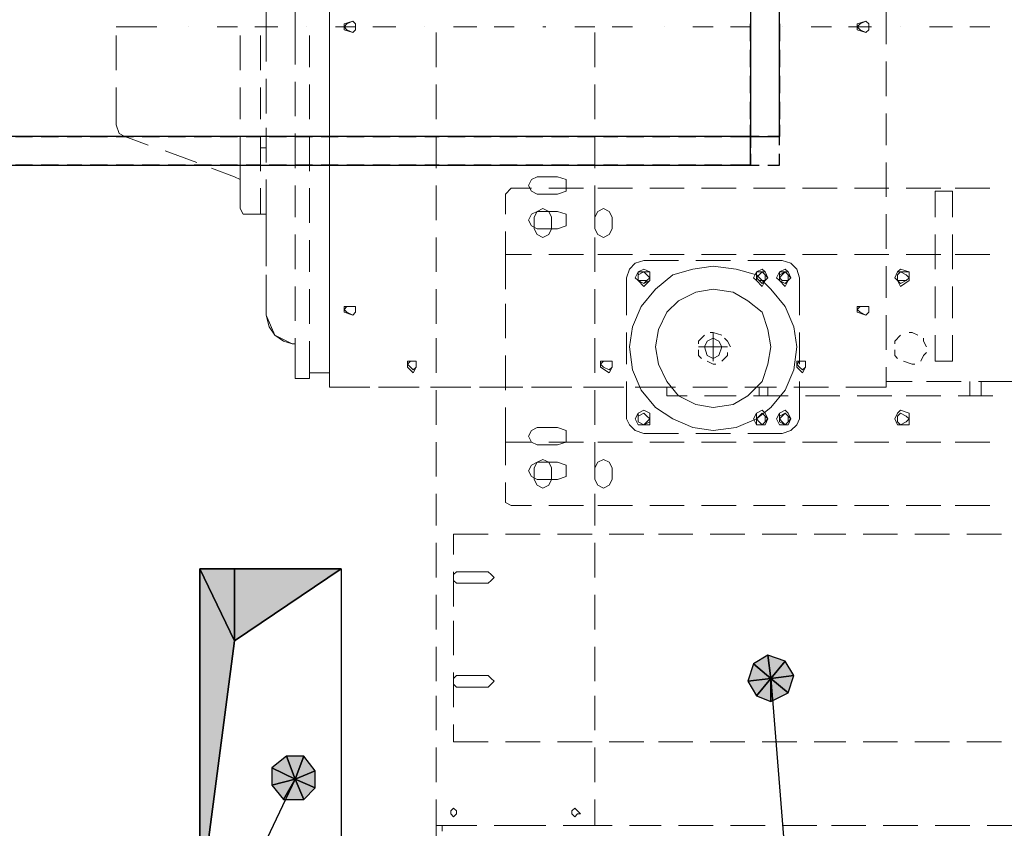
# Model space of a CAD drawing. Header units: millimetres. Extents: x 0 to 1151, y 0 to 297.
# Tile 26 of 93: x 310 to 324, y 127 to 139. Entities that reach past the tile are written whole.
import ezdxf

# ---------------------------------------------------------------- set-up
doc = ezdxf.new("R2010")
doc.units = ezdxf.units.MM
doc.header["$MEASUREMENT"] = 0
doc.layers.get('0').update_dxf_attribs({"linetype": 'CONTINUOUS'})

msp = doc.modelspace()

# ---------------------------------------------------------------- hatches: boundary and pattern name
at = {"true_color": 0x000007}
for points in [[(312.378, 125.755), (312.378, 130.708), (312.886, 129.649)], [(312.886, 129.649), (312.378, 130.708), (312.886, 130.708)], [(312.886, 129.649), (312.886, 130.708), (314.452, 130.708)], [(320.717, 129.438), (320.506, 129.311), (320.76, 129.099)], [(320.971, 129.353), (320.717, 129.438), (320.76, 129.099)], [(320.506, 129.311), (320.421, 129.057), (320.76, 129.099)], [(321.098, 129.141), (320.971, 129.353), (320.76, 129.099)], [(321.014, 128.887), (321.098, 129.141), (320.76, 129.099)], [(320.421, 129.057), (320.548, 128.845), (320.76, 129.099)], [(320.548, 128.845), (320.76, 128.76), (320.76, 129.099)], [(320.76, 128.76), (321.014, 128.887), (320.76, 129.099)], [(313.648, 127.956), (313.436, 127.787), (313.775, 127.617)], [(313.902, 127.956), (313.648, 127.956), (313.775, 127.617)], [(314.071, 127.744), (313.902, 127.956), (313.775, 127.617)], [(313.436, 127.787), (313.436, 127.533), (313.775, 127.617)], [(314.071, 127.49), (314.071, 127.744), (313.775, 127.617)], [(313.436, 127.533), (313.605, 127.321), (313.775, 127.617)], [(313.605, 127.321), (313.902, 127.321), (313.775, 127.617)], [(313.902, 127.321), (314.071, 127.49), (313.775, 127.617)]]:
    msp.add_hatch(color=7, dxfattribs=at).paths.add_polyline_path(points)

# ---------------------------------------------------------------- linework, layer by layer
at = {"color": 7, "linetype": 'Continuous', "lineweight": 20, "true_color": 0x000007}
for p, q in [((313.775, 138.709), (313.775, 139.259)), ((313.351, 138.666), (313.351, 139.174)), ((314.283, 138.92), (314.283, 138.412)), ((322.453, 138.412), (322.453, 138.92)), ((311.15, 138.666), (311.743, 138.666)), ((312.208, 138.666), (312.208, 138.666)), ((312.632, 138.666), (312.928, 138.666)), ((313.182, 138.666), (313.521, 138.666)), ((313.351, 138.666), (313.351, 138.158)), ((313.775, 138.116), (313.775, 138.709)), ((313.944, 138.666), (313.944, 138.666)), ((314.367, 138.666), (314.664, 138.666)), ((314.918, 138.666), (315.256, 138.666)), ((315.68, 138.666), (315.68, 138.666)), ((316.103, 138.666), (316.442, 138.666)), ((316.696, 138.666), (316.992, 138.666)), ((317.415, 138.666), (317.458, 138.666)), ((317.881, 138.666), (318.177, 138.666)), ((318.431, 138.666), (318.728, 138.666)), ((319.193, 138.666), (319.193, 138.666)), ((319.617, 138.666), (319.913, 138.666)), ((320.167, 138.666), (320.463, 138.666)), ((320.929, 138.666), (320.929, 138.666)), ((321.352, 138.666), (321.649, 138.666)), ((321.903, 138.666), (322.241, 138.666)), ((322.665, 138.666), (322.665, 138.666)), ((323.088, 138.666), (323.427, 138.666)), ((323.681, 138.666), (323.977, 138.666)), ((311.15, 138.031), (311.15, 138.539)), ((311.15, 138.539), (311.15, 138.031)), ((312.97, 138.539), (312.97, 138.031)), ((313.267, 138.539), (313.267, 138.031)), ((313.986, 138.539), (313.986, 138.074)), ((314.283, 138.031), (314.283, 138.539)), ((315.849, 138.074), (315.849, 138.582)), ((318.177, 138.074), (318.177, 138.582)), ((314.283, 138.158), (314.283, 137.65)), ((322.453, 137.65), (322.453, 138.158)), ((311.15, 137.777), (311.15, 137.227)), ((312.97, 137.777), (312.97, 137.312)), ((313.267, 137.777), (313.267, 137.312)), ((313.351, 137.904), (313.351, 137.396)), ((313.775, 137.354), (313.775, 137.862)), ((313.986, 137.82), (313.986, 137.312)), ((314.283, 137.312), (314.283, 137.777)), ((315.849, 137.312), (315.849, 137.82)), ((318.177, 137.312), (318.177, 137.82)), ((314.283, 137.396), (314.283, 136.931)), ((322.453, 136.931), (322.453, 137.396)), ((311.277, 137.058), (311.616, 136.931)), ((312.97, 137.058), (312.97, 136.423)), ((313.267, 137.058), (313.267, 136.55)), ((313.351, 137.185), (313.351, 136.677)), ((313.775, 136.592), (313.775, 137.1)), ((313.986, 137.058), (313.986, 136.55)), ((314.283, 136.55), (314.283, 137.058)), ((315.849, 136.592), (315.849, 137.058)), ((318.177, 136.592), (318.177, 137.058)), ((312.335, 136.677), (311.87, 136.846)), ((311.87, 136.846), (312.335, 136.677)), ((313.351, 136.888), (313.267, 136.888)), ((314.283, 136.677), (314.283, 136.169)), ((322.453, 136.169), (322.453, 136.677)), ((312.547, 136.592), (312.886, 136.465)), ((312.97, 136.338), (312.97, 135.999)), ((313.351, 136.423), (313.351, 135.915)), ((313.775, 135.872), (313.775, 136.338)), ((315.849, 135.83), (315.849, 136.338)), ((318.177, 135.83), (318.177, 136.338)), ((313.267, 136.296), (313.267, 135.915)), ((313.986, 136.296), (313.986, 135.788)), ((314.283, 135.788), (314.283, 136.296)), ((316.865, 136.211), (316.95, 136.296)), ((316.865, 135.915), (316.865, 136.211)), ((317.246, 136.296), (316.95, 136.296)), ((318.008, 136.296), (317.5, 136.296)), ((318.728, 136.296), (318.22, 136.296)), ((319.49, 136.296), (318.982, 136.296)), ((320.252, 136.296), (319.744, 136.296)), ((320.971, 136.296), (320.506, 136.296)), ((321.733, 136.296), (321.225, 136.296)), ((322.495, 136.296), (321.987, 136.296)), ((323.257, 136.296), (322.749, 136.296)), ((323.977, 136.296), (323.469, 136.296)), ((313.055, 135.915), (313.351, 135.915)), ((314.283, 135.915), (314.283, 135.407)), ((322.453, 135.407), (322.453, 135.915)), ((313.351, 135.661), (313.351, 135.153)), ((313.775, 135.11), (313.775, 135.618)), ((316.865, 135.407), (316.865, 135.661)), ((323.173, 135.11), (323.173, 135.618)), ((323.427, 135.618), (323.427, 135.11)), ((313.986, 135.534), (313.986, 135.068)), ((314.283, 135.026), (314.283, 135.534)), ((315.849, 135.068), (315.849, 135.576)), ((318.177, 135.068), (318.177, 135.576)), ((316.865, 135.322), (316.865, 135.407)), ((318.008, 135.322), (317.5, 135.322)), ((318.728, 135.322), (318.22, 135.322)), ((319.49, 135.322), (318.982, 135.322)), ((320.252, 135.322), (319.744, 135.322)), ((320.971, 135.322), (320.506, 135.322)), ((321.733, 135.322), (321.225, 135.322)), ((322.495, 135.322), (321.987, 135.322)), ((323.257, 135.322), (322.749, 135.322)), ((323.977, 135.322), (323.469, 135.322)), ((319.659, 135.237), (320.167, 135.237)), ((320.421, 135.237), (320.929, 135.237)), ((314.283, 135.153), (314.283, 134.687)), ((316.865, 134.814), (316.865, 135.153)), ((322.453, 134.687), (322.453, 135.153)), ((313.351, 134.899), (313.351, 134.433)), ((313.775, 134.348), (313.775, 134.856)), ((313.986, 134.814), (313.986, 134.306)), ((314.283, 134.306), (314.283, 134.772)), ((315.849, 134.306), (315.849, 134.814)), ((318.177, 134.306), (318.177, 134.814)), ((323.173, 134.391), (323.173, 134.856)), ((323.427, 134.856), (323.427, 134.391)), ((316.865, 134.094), (316.865, 134.602)), ((314.283, 134.433), (314.283, 133.925)), ((322.453, 133.925), (322.453, 134.433)), ((318.643, 133.713), (318.643, 134.179)), ((319.913, 133.756), (319.913, 134.179)), ((321.183, 134.179), (321.183, 133.713)), ((314.283, 133.459), (314.283, 134.052)), ((315.849, 133.586), (315.849, 134.094)), ((318.177, 133.586), (318.177, 134.094)), ((323.427, 134.137), (323.427, 133.756)), ((313.732, 134.01), (313.775, 134.01)), ((320.125, 133.967), (319.701, 133.967)), ((316.865, 133.332), (316.865, 133.84)), ((314.283, 133.671), (314.283, 133.375)), ((314.283, 133.459), (314.283, 133.459)), ((322.834, 133.459), (322.453, 133.459)), ((323.554, 133.459), (323.046, 133.459)), ((323.681, 133.248), (323.681, 133.459)), ((324.316, 133.459), (323.808, 133.459)), ((323.85, 133.248), (323.85, 133.459)), ((314.283, 133.375), (314.875, 133.375)), ((315.51, 133.375), (315.002, 133.375)), ((315.129, 133.375), (315.595, 133.375)), ((316.23, 133.375), (315.764, 133.375)), ((315.849, 133.375), (316.357, 133.375)), ((315.849, 132.824), (315.849, 133.332)), ((316.992, 133.375), (316.484, 133.375)), ((316.611, 133.375), (317.119, 133.375)), ((317.754, 133.375), (317.246, 133.375)), ((317.373, 133.375), (317.839, 133.375)), ((318.516, 133.375), (318.008, 133.375)), ((318.093, 133.375), (318.601, 133.375)), ((318.177, 132.824), (318.177, 133.332)), ((318.855, 133.375), (319.363, 133.375)), ((319.617, 133.375), (320.125, 133.375)), ((320.379, 133.375), (320.844, 133.375)), ((320.59, 133.248), (320.59, 133.375)), ((320.717, 133.248), (320.717, 133.375)), ((321.098, 133.375), (321.606, 133.375)), ((320.252, 133.248), (319.786, 133.248)), ((320.252, 133.248), (319.786, 133.248)), ((321.014, 133.248), (320.506, 133.248)), ((321.014, 133.248), (320.506, 133.248)), ((321.776, 133.248), (321.268, 133.248)), ((321.776, 133.248), (321.268, 133.248)), ((322.538, 133.248), (322.03, 133.248)), ((322.538, 133.248), (322.03, 133.248)), ((323.257, 133.248), (322.749, 133.248)), ((323.257, 133.248), (322.749, 133.248)), ((324.019, 133.248), (323.511, 133.248)), ((324.019, 133.248), (323.511, 133.248)), ((316.865, 132.74), (316.865, 133.078)), ((316.865, 132.74), (316.865, 132.57)), ((315.849, 132.062), (315.849, 132.57)), ((316.865, 132.57), (316.865, 132.486)), ((316.865, 132.57), (317.246, 132.57)), ((317.5, 132.57), (318.008, 132.57)), ((318.177, 132.062), (318.177, 132.57)), ((318.22, 132.57), (318.728, 132.57)), ((318.982, 132.57), (319.49, 132.57)), ((320.167, 132.697), (319.659, 132.697)), ((319.744, 132.57), (320.252, 132.57)), ((320.506, 132.57), (320.971, 132.57)), ((321.225, 132.57), (321.733, 132.57)), ((321.987, 132.57), (322.495, 132.57)), ((322.749, 132.57), (323.257, 132.57)), ((323.469, 132.57), (323.977, 132.57)), ((316.865, 132.486), (316.865, 132.232)), ((316.865, 131.978), (316.865, 131.681)), ((315.849, 131.343), (315.849, 131.808)), ((318.177, 131.343), (318.177, 131.808)), ((316.95, 131.639), (316.865, 131.681)), ((316.95, 131.639), (317.246, 131.639)), ((317.5, 131.639), (318.008, 131.639)), ((318.22, 131.639), (318.728, 131.639)), ((318.982, 131.639), (319.49, 131.639)), ((319.744, 131.639), (320.252, 131.639)), ((320.506, 131.639), (320.971, 131.639)), ((321.225, 131.639), (321.733, 131.639)), ((321.987, 131.639), (322.495, 131.639)), ((322.749, 131.639), (323.257, 131.639)), ((323.469, 131.639), (323.977, 131.639)), ((316.103, 131.216), (316.611, 131.216)), ((316.103, 130.919), (316.103, 131.216)), ((316.865, 131.216), (317.373, 131.216)), ((317.627, 131.216), (318.135, 131.216)), ((318.389, 131.216), (318.897, 131.216)), ((319.109, 131.216), (319.617, 131.216)), ((319.871, 131.216), (320.379, 131.216)), ((320.633, 131.216), (321.141, 131.216)), ((321.395, 131.216), (321.86, 131.216)), ((322.114, 131.216), (322.622, 131.216)), ((322.876, 131.216), (323.384, 131.216)), ((323.638, 131.216), (324.146, 131.216)), ((315.849, 130.581), (315.849, 131.089)), ((318.177, 130.581), (318.177, 131.089)), ((316.103, 130.157), (316.103, 130.665)), ((315.849, 129.819), (315.849, 130.327)), ((318.177, 129.819), (318.177, 130.327)), ((316.103, 129.438), (316.103, 129.946)), ((315.849, 129.057), (315.849, 129.565)), ((318.177, 129.057), (318.177, 129.565)), ((316.103, 128.676), (316.103, 129.184)), ((315.849, 128.337), (315.849, 128.845)), ((318.177, 128.337), (318.177, 128.845)), ((317.373, 128.168), (316.865, 128.168)), ((318.135, 128.168), (317.627, 128.168)), ((318.897, 128.168), (318.389, 128.168)), ((319.617, 128.168), (319.109, 128.168)), ((320.379, 128.168), (319.871, 128.168)), ((321.141, 128.168), (320.633, 128.168)), ((321.86, 128.168), (321.395, 128.168)), ((322.622, 128.168), (322.114, 128.168)), ((323.384, 128.168), (322.876, 128.168)), ((324.146, 128.168), (323.638, 128.168)), ((315.849, 127.575), (315.849, 128.083)), ((318.177, 127.575), (318.177, 128.083)), ((318.177, 126.94), (318.177, 127.321)), ((315.849, 126.94), (315.849, 126.94)), ((315.849, 126.94), (315.849, 126.474)), ((315.934, 126.94), (315.849, 126.94)), ((315.934, 126.94), (315.934, 126.855)), ((315.976, 126.94), (316.442, 126.94)), ((316.696, 126.94), (317.161, 126.94)), ((317.161, 126.94), (317.458, 126.94)), ((317.712, 126.94), (318.008, 126.94)), ((318.135, 126.94), (318.008, 126.94)), ((318.431, 126.94), (318.135, 126.94)), ((319.151, 126.94), (318.685, 126.94)), ((319.913, 126.94), (319.405, 126.94)), ((320.675, 126.94), (320.167, 126.94)), ((321.437, 126.94), (320.929, 126.94)), ((322.157, 126.94), (321.649, 126.94)), ((322.919, 126.94), (322.411, 126.94)), ((323.681, 126.94), (323.173, 126.94)), ((324.4, 126.94), (323.935, 126.94))]:
    msp.add_line(p, q, dxfattribs=at)
at = {"color": 7, "linetype": 'Continuous', "lineweight": 25, "true_color": 0x000007}
for p, q in [((320.463, 138.455), (320.463, 138.709)), ((320.463, 138.666), (320.463, 138.412)), ((320.887, 138.709), (320.887, 138.455)), ((320.887, 138.412), (320.887, 138.666)), ((320.463, 138.074), (320.463, 138.328)), ((320.463, 138.285), (320.463, 138.031)), ((320.887, 138.328), (320.887, 138.074)), ((320.887, 138.031), (320.887, 138.285)), ((320.463, 137.693), (320.463, 137.947)), ((320.887, 137.947), (320.887, 137.693)), ((320.463, 137.904), (320.463, 137.693)), ((320.887, 137.693), (320.887, 137.904)), ((320.463, 137.566), (320.463, 137.312)), ((320.463, 137.312), (320.463, 137.566)), ((320.887, 137.312), (320.887, 137.566)), ((320.887, 137.566), (320.887, 137.312)), ((320.463, 137.058), (320.463, 137.227)), ((309.668, 137.058), (309.922, 137.058)), ((309.922, 137.058), (309.668, 137.058)), ((310.049, 137.058), (310.303, 137.058)), ((310.303, 137.058), (310.049, 137.058)), ((310.43, 137.058), (310.642, 137.058)), ((310.642, 137.058), (310.43, 137.058)), ((310.769, 137.058), (311.023, 137.058)), ((311.023, 137.058), (310.769, 137.058)), ((311.15, 137.058), (311.404, 137.058)), ((311.404, 137.058), (311.15, 137.058)), ((311.531, 137.058), (311.785, 137.058)), ((311.785, 137.058), (311.531, 137.058)), ((311.912, 137.058), (312.166, 137.058)), ((312.166, 137.058), (311.912, 137.058)), ((312.293, 137.058), (312.547, 137.058)), ((312.547, 137.058), (312.293, 137.058)), ((312.674, 137.058), (312.928, 137.058)), ((312.928, 137.058), (312.674, 137.058)), ((313.055, 137.058), (313.267, 137.058)), ((313.267, 137.058), (313.055, 137.058)), ((313.394, 137.058), (313.648, 137.058)), ((313.648, 137.058), (313.394, 137.058)), ((313.775, 137.058), (314.029, 137.058)), ((314.029, 137.058), (313.775, 137.058)), ((314.156, 137.058), (314.41, 137.058)), ((314.41, 137.058), (314.156, 137.058)), ((314.537, 137.058), (314.791, 137.058)), ((314.791, 137.058), (314.537, 137.058)), ((314.918, 137.058), (315.172, 137.058)), ((315.172, 137.058), (314.918, 137.058)), ((315.299, 137.058), (315.553, 137.058)), ((315.553, 137.058), (315.299, 137.058)), ((315.68, 137.058), (315.891, 137.058)), ((315.891, 137.058), (315.68, 137.058)), ((316.018, 137.058), (316.272, 137.058)), ((316.272, 137.058), (316.018, 137.058)), ((316.399, 137.058), (316.653, 137.058)), ((316.653, 137.058), (316.399, 137.058)), ((316.78, 137.058), (317.034, 137.058)), ((317.034, 137.058), (316.78, 137.058)), ((317.161, 137.058), (317.415, 137.058)), ((317.415, 137.058), (317.161, 137.058)), ((317.542, 137.058), (317.796, 137.058)), ((317.796, 137.058), (317.542, 137.058)), ((317.923, 137.058), (318.177, 137.058)), ((318.177, 137.058), (317.923, 137.058)), ((318.304, 137.058), (318.516, 137.058)), ((318.516, 137.058), (318.304, 137.058)), ((318.643, 137.058), (318.897, 137.058)), ((318.897, 137.058), (318.643, 137.058)), ((319.024, 137.058), (319.278, 137.058)), ((319.278, 137.058), (319.024, 137.058)), ((319.405, 137.058), (319.659, 137.058)), ((319.659, 137.058), (319.405, 137.058)), ((319.786, 137.058), (320.04, 137.058)), ((320.04, 137.058), (319.786, 137.058)), ((320.463, 137.058), (320.167, 137.058)), ((320.463, 137.185), (320.463, 136.931)), ((320.463, 136.888), (320.463, 137.058)), ((320.59, 137.058), (320.463, 137.058)), ((320.887, 136.931), (320.887, 137.185)), ((320.887, 136.634), (320.887, 136.804)), ((309.922, 136.634), (309.668, 136.634)), ((309.668, 136.634), (309.922, 136.634)), ((310.303, 136.634), (310.049, 136.634)), ((310.049, 136.634), (310.303, 136.634)), ((310.642, 136.634), (310.43, 136.634)), ((310.43, 136.634), (310.642, 136.634)), ((311.023, 136.634), (310.769, 136.634)), ((310.769, 136.634), (311.023, 136.634)), ((311.404, 136.634), (311.15, 136.634)), ((311.15, 136.634), (311.404, 136.634)), ((311.785, 136.634), (311.531, 136.634)), ((311.531, 136.634), (311.785, 136.634)), ((312.166, 136.634), (311.912, 136.634)), ((311.912, 136.634), (312.166, 136.634)), ((312.547, 136.634), (312.293, 136.634)), ((312.293, 136.634), (312.547, 136.634)), ((312.928, 136.634), (312.674, 136.634)), ((312.674, 136.634), (312.928, 136.634)), ((313.267, 136.634), (313.055, 136.634)), ((313.055, 136.634), (313.267, 136.634)), ((313.648, 136.634), (313.394, 136.634)), ((313.394, 136.634), (313.648, 136.634)), ((314.029, 136.634), (313.775, 136.634)), ((313.775, 136.634), (314.029, 136.634)), ((314.41, 136.634), (314.156, 136.634)), ((314.156, 136.634), (314.41, 136.634)), ((314.791, 136.634), (314.537, 136.634)), ((314.537, 136.634), (314.791, 136.634)), ((315.172, 136.634), (314.918, 136.634)), ((314.918, 136.634), (315.172, 136.634)), ((315.553, 136.634), (315.299, 136.634)), ((315.299, 136.634), (315.553, 136.634)), ((315.891, 136.634), (315.68, 136.634)), ((315.68, 136.634), (315.891, 136.634)), ((316.272, 136.634), (316.018, 136.634)), ((316.018, 136.634), (316.272, 136.634)), ((316.653, 136.634), (316.399, 136.634)), ((316.399, 136.634), (316.653, 136.634)), ((317.034, 136.634), (316.78, 136.634)), ((316.78, 136.634), (317.034, 136.634)), ((317.415, 136.634), (317.161, 136.634)), ((317.161, 136.634), (317.415, 136.634)), ((317.796, 136.634), (317.542, 136.634)), ((317.542, 136.634), (317.796, 136.634)), ((318.177, 136.634), (317.923, 136.634)), ((317.923, 136.634), (318.177, 136.634)), ((318.516, 136.634), (318.304, 136.634)), ((318.304, 136.634), (318.516, 136.634)), ((318.897, 136.634), (318.643, 136.634)), ((318.643, 136.634), (318.897, 136.634)), ((319.278, 136.634), (319.024, 136.634)), ((319.024, 136.634), (319.278, 136.634)), ((319.659, 136.634), (319.405, 136.634)), ((319.405, 136.634), (319.659, 136.634)), ((320.04, 136.634), (319.786, 136.634)), ((319.786, 136.634), (320.04, 136.634)), ((320.463, 136.634), (320.167, 136.634)), ((320.463, 136.761), (320.463, 136.634)), ((320.717, 136.634), (320.887, 136.634))]:
    msp.add_line(p, q, dxfattribs=at)
at = {"color": 7, "linetype": 'Continuous', "lineweight": -2, "true_color": 0xffffff}
for points in [[(320.463, 137.058), (320.887, 137.058), (320.887, 146.837), (320.463, 146.837)], [(320.463, 137.058), (264.245, 137.058), (264.245, 136.634), (320.463, 136.634)]]:
    msp.add_lwpolyline(points, close=True, dxfattribs=at)
at = {"color": 7, "linetype": 'Continuous', "lineweight": 20, "true_color": 0x000007}
for points in [[(314.664, 138.666), (314.664, 138.709), (314.621, 138.751), (314.537, 138.709), (314.494, 138.666), (314.537, 138.624), (314.621, 138.582), (314.664, 138.624)], [(314.664, 138.624), (314.621, 138.582), (314.494, 138.624), (314.494, 138.709), (314.621, 138.751), (314.664, 138.709)], [(322.199, 138.666), (322.199, 138.709), (322.157, 138.751), (322.072, 138.709), (322.03, 138.666), (322.072, 138.624), (322.157, 138.582), (322.199, 138.624)], [(322.03, 138.624), (322.157, 138.582), (322.199, 138.624), (322.199, 138.709), (322.157, 138.751), (322.03, 138.709)], [(322.199, 138.666), (322.199, 138.709), (322.157, 138.751), (322.072, 138.709), (322.03, 138.666), (322.072, 138.624), (322.157, 138.582), (322.199, 138.624)], [(322.199, 138.624), (322.157, 138.582), (322.03, 138.624), (322.03, 138.709), (322.157, 138.751), (322.199, 138.709)], [(317.331, 136.465), (317.246, 136.423), (317.204, 136.338), (317.246, 136.253), (317.331, 136.211), (317.627, 136.211), (317.754, 136.253), (317.754, 136.338), (317.754, 136.423), (317.627, 136.465)], [(317.331, 135.957), (317.246, 135.915), (317.204, 135.83), (317.246, 135.745), (317.331, 135.703), (317.627, 135.703), (317.754, 135.745), (317.754, 135.83), (317.754, 135.915), (317.627, 135.957)], [(317.542, 135.872), (317.5, 135.957), (317.415, 135.999), (317.331, 135.957), (317.288, 135.872), (317.288, 135.703), (317.331, 135.618), (317.415, 135.576), (317.5, 135.618), (317.542, 135.703)], [(318.431, 135.872), (318.389, 135.957), (318.304, 135.999), (318.22, 135.957), (318.177, 135.872), (318.177, 135.703), (318.22, 135.618), (318.304, 135.576), (318.389, 135.618), (318.431, 135.703)], [(321.141, 133.967), (321.098, 133.629), (320.971, 133.332), (320.76, 133.078), (320.548, 132.909), (320.252, 132.782), (319.913, 132.74), (319.617, 132.782), (319.32, 132.909), (319.066, 133.078), (318.855, 133.332), (318.728, 133.629), (318.685, 133.967), (318.728, 134.264), (318.855, 134.56), (319.066, 134.814), (319.32, 135.026), (319.617, 135.11), (319.913, 135.153), (320.252, 135.11), (320.548, 135.026), (320.76, 134.814), (320.971, 134.56), (321.098, 134.264)], [(318.77, 134.983), (318.812, 134.941), (318.897, 134.856), (318.982, 134.941), (318.982, 134.983), (318.982, 135.068), (318.897, 135.11), (318.812, 135.068)], [(318.77, 134.983), (318.812, 134.941), (318.897, 134.856), (318.982, 134.941), (318.982, 134.983), (318.982, 135.068), (318.897, 135.068), (318.812, 135.068)], [(318.982, 134.983), (318.982, 134.941), (318.897, 134.899), (318.812, 134.941), (318.812, 134.983), (318.812, 135.068), (318.897, 135.068), (318.982, 135.068)], [(318.812, 134.983), (318.812, 134.941), (318.897, 134.941), (318.939, 134.941), (318.982, 134.983), (318.939, 135.026), (318.897, 135.068), (318.812, 135.026), (318.812, 134.983), (318.812, 134.941), (318.897, 134.899), (318.939, 134.941), (318.982, 134.983), (318.939, 135.026), (318.897, 135.068), (318.812, 135.026)], [(320.506, 134.983), (320.548, 134.941), (320.633, 134.856), (320.675, 134.941), (320.717, 134.983), (320.675, 135.068), (320.633, 135.11), (320.548, 135.068)], [(320.548, 134.983), (320.548, 134.941), (320.633, 134.856), (320.675, 134.941), (320.717, 134.983), (320.675, 135.068), (320.633, 135.068), (320.548, 135.068), (320.548, 134.983), (320.59, 134.941), (320.633, 134.941), (320.675, 134.941), (320.675, 134.983), (320.675, 135.026), (320.633, 135.068), (320.59, 135.026), (320.548, 134.983), (320.59, 134.941), (320.633, 134.899), (320.675, 134.941), (320.717, 134.983), (320.675, 135.026), (320.633, 135.068), (320.59, 135.026)], [(320.844, 134.983), (320.887, 134.941), (320.971, 134.856), (321.014, 134.941), (321.056, 134.983), (321.014, 135.068), (320.971, 135.11), (320.887, 135.068)], [(320.844, 134.983), (320.887, 134.941), (320.971, 134.856), (321.014, 134.941), (321.056, 134.983), (321.014, 135.068), (320.971, 135.068), (320.887, 135.068)], [(321.056, 134.983), (321.014, 134.941), (320.971, 134.899), (320.887, 134.941), (320.887, 134.983), (320.887, 135.068), (320.971, 135.068), (321.014, 135.068)], [(320.887, 134.983), (320.929, 134.941), (320.971, 134.941), (321.014, 134.941), (321.014, 134.983), (321.014, 135.026), (320.971, 135.068), (320.929, 135.026), (320.887, 134.983), (320.887, 134.941), (320.971, 134.899), (321.014, 134.941), (321.056, 134.983), (321.014, 135.026), (320.971, 135.068), (320.887, 135.026)], [(322.58, 134.983), (322.622, 134.941), (322.665, 134.856), (322.792, 134.941), (322.792, 134.983), (322.792, 135.068), (322.665, 135.11), (322.622, 135.068)], [(322.58, 134.983), (322.622, 134.941), (322.665, 134.856), (322.792, 134.941), (322.792, 134.983), (322.792, 135.068), (322.665, 135.068), (322.622, 135.068)], [(322.622, 134.983), (322.622, 134.941), (322.665, 134.941), (322.749, 134.941), (322.792, 134.983), (322.749, 135.026), (322.665, 135.068), (322.622, 135.026), (322.622, 134.983), (322.622, 134.941), (322.665, 134.899), (322.749, 134.941), (322.792, 134.983), (322.749, 135.026), (322.665, 135.068), (322.622, 135.026)], [(320.76, 133.967), (320.717, 133.713), (320.633, 133.459), (320.421, 133.248), (320.209, 133.121), (319.913, 133.078), (319.659, 133.121), (319.405, 133.248), (319.236, 133.459), (319.109, 133.713), (319.066, 133.967), (319.109, 134.221), (319.236, 134.475), (319.405, 134.645), (319.659, 134.772), (319.913, 134.814), (320.209, 134.772), (320.421, 134.645), (320.633, 134.475), (320.717, 134.221)], [(314.664, 134.518), (314.664, 134.56), (314.621, 134.56), (314.537, 134.56), (314.494, 134.518), (314.537, 134.475), (314.621, 134.433), (314.664, 134.475)], [(314.664, 134.475), (314.621, 134.433), (314.494, 134.475), (314.494, 134.56), (314.621, 134.56), (314.664, 134.56)], [(322.199, 134.518), (322.199, 134.56), (322.157, 134.56), (322.072, 134.56), (322.03, 134.518), (322.072, 134.475), (322.157, 134.433), (322.199, 134.475)], [(322.03, 134.475), (322.157, 134.433), (322.199, 134.475), (322.199, 134.56), (322.157, 134.56), (322.03, 134.56)], [(322.199, 134.518), (322.199, 134.56), (322.157, 134.56), (322.072, 134.56), (322.03, 134.518), (322.072, 134.475), (322.157, 134.433), (322.199, 134.475)], [(322.199, 134.475), (322.157, 134.433), (322.03, 134.475), (322.03, 134.56), (322.157, 134.56), (322.199, 134.56)], [(320.04, 133.967), (319.998, 133.84), (319.913, 133.798), (319.828, 133.84), (319.786, 133.967), (319.828, 134.052), (319.913, 134.094), (319.998, 134.052)], [(315.553, 133.713), (315.553, 133.756), (315.51, 133.756), (315.468, 133.756), (315.426, 133.713), (315.468, 133.671), (315.51, 133.629), (315.553, 133.671)], [(315.553, 133.671), (315.51, 133.586), (315.426, 133.671), (315.426, 133.756), (315.51, 133.756), (315.553, 133.756)], [(318.431, 133.713), (318.431, 133.756), (318.389, 133.756), (318.304, 133.756), (318.262, 133.713), (318.304, 133.671), (318.389, 133.629), (318.431, 133.671)], [(318.431, 133.671), (318.389, 133.586), (318.262, 133.671), (318.262, 133.756), (318.389, 133.756), (318.431, 133.756)], [(321.268, 133.713), (321.268, 133.756), (321.225, 133.756), (321.183, 133.756), (321.141, 133.713), (321.183, 133.671), (321.225, 133.629), (321.268, 133.671)], [(321.268, 133.671), (321.225, 133.586), (321.141, 133.671), (321.141, 133.756), (321.225, 133.756), (321.268, 133.756)], [(318.77, 132.909), (318.812, 132.824), (318.897, 132.824), (318.982, 132.824), (318.982, 132.909), (318.982, 132.994), (318.897, 133.036), (318.812, 132.994)], [(318.77, 132.909), (318.812, 132.824), (318.897, 132.824), (318.982, 132.824), (318.982, 132.909), (318.982, 132.994), (318.897, 133.036), (318.812, 132.994)], [(318.982, 132.909), (318.982, 132.867), (318.897, 132.824), (318.812, 132.867), (318.812, 132.909), (318.812, 132.994), (318.897, 133.036), (318.982, 132.994)], [(320.506, 132.909), (320.548, 132.824), (320.633, 132.824), (320.675, 132.824), (320.717, 132.909), (320.675, 132.994), (320.633, 133.036), (320.548, 132.994)], [(320.548, 132.909), (320.548, 132.824), (320.633, 132.824), (320.675, 132.824), (320.717, 132.909), (320.675, 132.994), (320.633, 133.036), (320.548, 132.994), (320.548, 132.909), (320.59, 132.867), (320.633, 132.824), (320.675, 132.867), (320.675, 132.909), (320.675, 132.951), (320.633, 132.994), (320.59, 132.951), (320.548, 132.909), (320.59, 132.867), (320.633, 132.824), (320.675, 132.867), (320.717, 132.909), (320.675, 132.951), (320.633, 132.994), (320.59, 132.951)], [(320.844, 132.909), (320.887, 132.824), (320.971, 132.824), (321.014, 132.824), (321.056, 132.909), (321.014, 132.994), (320.971, 133.036), (320.887, 132.994)], [(320.844, 132.909), (320.887, 132.824), (320.971, 132.824), (321.014, 132.824), (321.056, 132.909), (321.014, 132.994), (320.971, 133.036), (320.887, 132.994)], [(321.056, 132.909), (321.014, 132.867), (320.971, 132.824), (320.887, 132.867), (320.887, 132.909), (320.887, 132.994), (320.971, 133.036), (321.014, 132.994)], [(322.58, 132.909), (322.622, 132.824), (322.665, 132.824), (322.792, 132.824), (322.792, 132.909), (322.792, 132.994), (322.665, 133.036), (322.622, 132.994)], [(322.58, 132.909), (322.622, 132.824), (322.665, 132.824), (322.792, 132.824), (322.792, 132.909), (322.792, 132.994), (322.665, 133.036), (322.622, 132.994)], [(318.812, 132.909), (318.812, 132.867), (318.897, 132.824), (318.939, 132.867), (318.982, 132.909), (318.939, 132.951), (318.897, 132.994), (318.812, 132.951), (318.812, 132.909), (318.812, 132.867), (318.897, 132.824), (318.939, 132.867), (318.982, 132.909), (318.939, 132.951), (318.897, 132.994), (318.812, 132.951)], [(320.887, 132.909), (320.929, 132.867), (320.971, 132.824), (321.014, 132.867), (321.014, 132.909), (321.014, 132.951), (320.971, 132.994), (320.929, 132.951), (320.887, 132.909), (320.887, 132.867), (320.971, 132.824), (321.014, 132.867), (321.056, 132.909), (321.014, 132.951), (320.971, 132.994), (320.887, 132.951)], [(322.622, 132.909), (322.622, 132.867), (322.665, 132.824), (322.749, 132.867), (322.792, 132.909), (322.749, 132.951), (322.665, 132.994), (322.622, 132.951), (322.622, 132.909), (322.622, 132.867), (322.665, 132.824), (322.749, 132.867), (322.792, 132.909), (322.749, 132.951), (322.665, 132.994), (322.622, 132.951)], [(317.331, 132.782), (317.246, 132.74), (317.204, 132.655), (317.246, 132.57), (317.331, 132.528), (317.627, 132.528), (317.754, 132.57), (317.754, 132.655), (317.754, 132.74), (317.627, 132.782)], [(317.542, 132.189), (317.5, 132.274), (317.415, 132.316), (317.331, 132.274), (317.288, 132.189), (317.288, 132.02), (317.331, 131.935), (317.415, 131.893), (317.5, 131.935), (317.542, 132.02)], [(318.431, 132.189), (318.389, 132.274), (318.304, 132.316), (318.22, 132.274), (318.177, 132.189), (318.177, 132.02), (318.22, 131.935), (318.304, 131.893), (318.389, 131.935), (318.431, 132.02)], [(317.331, 132.274), (317.246, 132.232), (317.204, 132.147), (317.246, 132.062), (317.331, 132.02), (317.627, 132.02), (317.754, 132.062), (317.754, 132.147), (317.754, 132.232), (317.627, 132.274)], [(316.611, 130.496), (316.653, 130.538), (316.696, 130.581), (316.653, 130.623), (316.611, 130.665), (316.145, 130.665), (316.103, 130.623), (316.103, 130.581), (316.103, 130.538), (316.145, 130.496)], [(316.611, 128.972), (316.653, 129.014), (316.696, 129.057), (316.653, 129.099), (316.611, 129.141), (316.145, 129.141), (316.103, 129.099), (316.103, 129.057), (316.103, 129.014), (316.145, 128.972)], [(316.145, 127.109), (316.145, 127.152), (316.103, 127.194), (316.061, 127.152), (316.061, 127.109), (316.103, 127.067)], [(317.966, 127.109), (317.923, 127.152), (317.881, 127.194), (317.839, 127.152), (317.839, 127.109), (317.881, 127.067), (317.923, 127.109)]]:
    msp.add_lwpolyline(points, close=True, dxfattribs=at)
for points in [[(311.616, 136.931), (311.277, 137.058), (311.192, 137.1), (311.15, 137.227), (311.15, 137.777)], [(311.15, 137.227), (311.192, 137.1), (311.277, 137.058)], [(313.351, 135.28), (313.351, 135.915), (313.055, 135.915), (313.013, 135.915), (312.97, 135.999), (312.97, 136.338), (312.97, 136.423), (312.886, 136.465), (312.547, 136.592)], [(312.97, 136.338), (312.97, 136.423), (312.886, 136.465)], [(323.173, 135.872), (323.173, 136.253), (323.427, 136.253), (323.427, 135.872)], [(312.97, 135.999), (313.013, 135.915), (313.055, 135.915)], [(317.246, 135.322), (316.865, 135.322), (316.865, 135.153)], [(318.643, 134.433), (318.643, 134.983), (318.685, 135.11), (318.77, 135.195), (318.897, 135.237), (319.405, 135.237)], [(320.929, 135.237), (321.056, 135.195), (321.141, 135.11), (321.183, 134.983), (321.183, 134.433)], [(314.748, 133.375), (314.283, 133.375), (314.283, 133.459), (314.283, 133.586), (313.986, 133.586), (313.986, 133.502), (313.775, 133.502), (313.775, 134.01), (313.732, 134.01), (313.478, 134.137), (313.351, 134.433), (313.351, 135.026)], [(313.351, 134.433), (313.394, 134.264), (313.478, 134.137), (313.605, 134.052), (313.732, 134.01)], [(320.04, 134.137), (319.913, 134.179), (319.871, 134.179)], [(322.919, 134.137), (322.834, 134.179), (322.792, 134.179)], [(313.986, 133.586), (313.986, 133.502), (313.775, 133.502), (313.775, 134.094)], [(313.986, 134.052), (313.986, 133.586), (314.283, 133.586)], [(319.786, 134.137), (319.701, 134.052), (319.701, 134.01)], [(320.167, 133.967), (320.125, 134.052), (320.082, 134.094)], [(322.665, 134.137), (322.58, 134.052), (322.58, 134.01)], [(323.046, 133.967), (323.003, 134.052), (323.003, 134.094)], [(323.427, 133.756), (323.173, 133.756), (323.173, 134.137)], [(319.701, 133.925), (319.701, 133.84), (319.744, 133.798)], [(320.04, 133.756), (320.125, 133.84), (320.125, 133.883)], [(322.58, 133.925), (322.58, 133.84), (322.622, 133.798)], [(322.961, 133.756), (323.003, 133.84), (323.046, 133.883)], [(319.828, 133.756), (319.913, 133.713), (319.955, 133.713)], [(322.707, 133.756), (322.834, 133.713), (322.876, 133.713)], [(321.86, 133.375), (322.453, 133.375), (322.453, 133.671)], [(319.405, 132.697), (318.897, 132.697), (318.77, 132.74), (318.685, 132.824), (318.643, 132.909), (318.643, 133.459)], [(321.183, 133.459), (321.183, 132.909), (321.141, 132.824), (321.056, 132.74), (320.929, 132.697), (320.421, 132.697)], [(319.532, 133.248), (319.236, 133.248), (319.236, 133.375), (318.77, 133.375)], [(319.532, 133.248), (319.236, 133.248), (319.236, 133.375)], [(316.611, 128.168), (316.103, 128.168), (316.103, 128.422)], [(315.976, 126.94), (315.849, 126.94), (315.849, 127.321)]]:
    msp.add_lwpolyline(points, dxfattribs=at)
at = {"color": 7, "linetype": 'Continuous', "lineweight": 25, "true_color": 0x000007}
for points in [[(320.887, 137.227), (320.887, 137.058), (320.717, 137.058)], [(320.167, 137.058), (320.463, 137.058), (320.463, 136.888)], [(320.463, 136.804), (320.463, 136.634), (320.59, 136.634)], [(320.167, 136.634), (320.463, 136.634), (320.463, 136.761)], [(320.76, 129.099), (322.792, 103.699), (324.146, 103.699)], [(313.775, 127.617), (304.546, 108.186), (303.149, 108.186)]]:
    msp.add_lwpolyline(points, dxfattribs=at)
for points in [[(314.452, 125.755), (312.378, 125.755), (312.378, 130.708), (314.452, 130.708)], [(312.378, 125.755), (312.886, 129.649), (314.452, 130.708), (312.378, 130.708)]]:
    msp.add_lwpolyline(points, close=True, dxfattribs=at)
at = {"color": 7, "linetype": 'Continuous', "lineweight": -2, "true_color": 0x000007}
for points in [[(312.378, 125.755), (312.378, 130.708), (312.886, 129.649)], [(312.886, 129.649), (312.378, 130.708), (312.886, 130.708)], [(312.886, 129.649), (312.886, 130.708), (314.452, 130.708)], [(320.717, 129.438), (320.506, 129.311), (320.76, 129.099)], [(320.971, 129.353), (320.717, 129.438), (320.76, 129.099)], [(320.506, 129.311), (320.421, 129.057), (320.76, 129.099)], [(321.098, 129.141), (320.971, 129.353), (320.76, 129.099)], [(321.014, 128.887), (321.098, 129.141), (320.76, 129.099)], [(320.421, 129.057), (320.548, 128.845), (320.76, 129.099)], [(320.548, 128.845), (320.76, 128.76), (320.76, 129.099)], [(320.76, 128.76), (321.014, 128.887), (320.76, 129.099)], [(313.648, 127.956), (313.436, 127.787), (313.775, 127.617)], [(313.902, 127.956), (313.648, 127.956), (313.775, 127.617)], [(314.071, 127.744), (313.902, 127.956), (313.775, 127.617)], [(313.436, 127.787), (313.436, 127.533), (313.775, 127.617)], [(314.071, 127.49), (314.071, 127.744), (313.775, 127.617)], [(313.436, 127.533), (313.605, 127.321), (313.775, 127.617)], [(313.605, 127.321), (313.902, 127.321), (313.775, 127.617)], [(313.902, 127.321), (314.071, 127.49), (313.775, 127.617)]]:
    msp.add_lwpolyline(points, close=True, dxfattribs=at)

doc.saveas('drawing.dxf')
